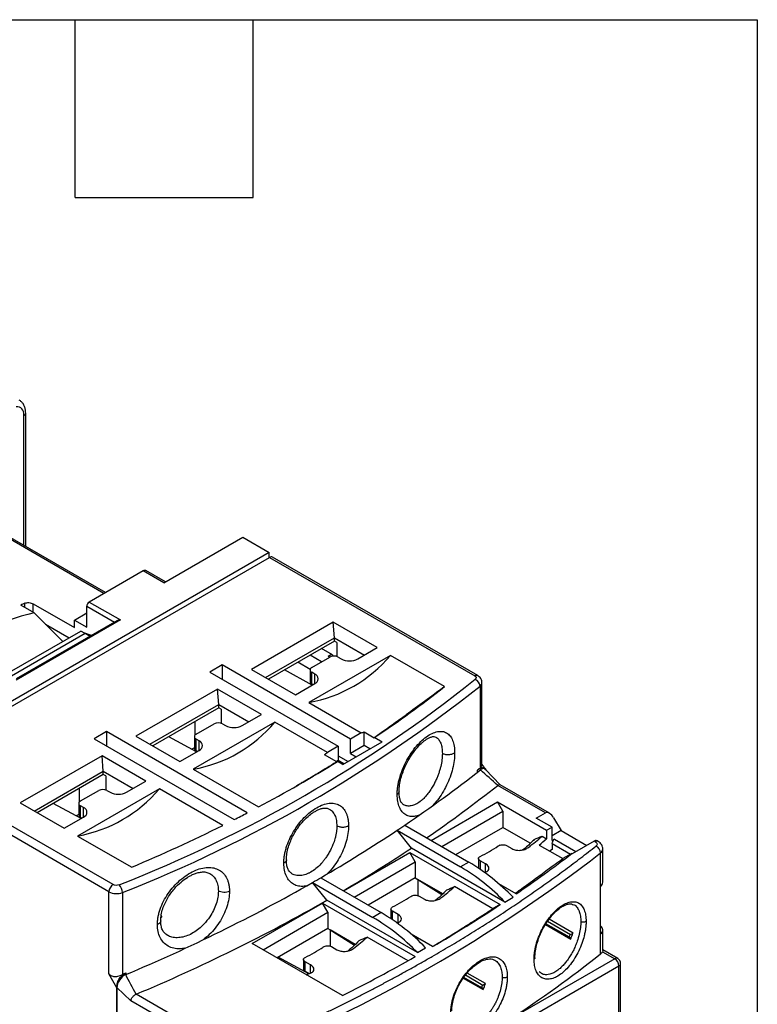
# Model space of a CAD drawing. Header units: inches. Extents: x 0.5 to 21.5, y 0.5 to 16.5.
# Tile 20 of 20: x 19 to 21.5, y 13.2 to 16.5. Entities that reach past the tile are written whole.
import ezdxf

# ---------------------------------------------------------------- set-up
doc = ezdxf.new("R2010")
doc.units = ezdxf.units.IN
doc.header["$LTSCALE"] = 2
doc.header["$MEASUREMENT"] = 0
doc.layers.add('TEXT', color=140, linetype='Continuous', lineweight=25)

msp = doc.modelspace()

# ---------------------------------------------------------------- linework, layer by layer
for p, q in [((19.0333, 14.7233), (19.0333, 15.1735)), ((19.0275, 14.7267), (19.0275, 15.1654)), ((19.2972, 14.5652), (18.7874, 14.8596)), ((19.3021, 14.5681), (18.7994, 14.8583)), ((19.4986, 14.6012), (19.7652, 14.7551)), ((19.7652, 14.7551), (19.8543, 14.7037)), ((19.8543, 14.7037), (18.621, 13.9917)), ((18.6364, 13.9829), (19.8557, 14.6868)), ((19.8543, 14.686), (19.8543, 14.7037)), ((19.8557, 14.6868), (20.5474, 14.2875)), ((20.5572, 14.2885), (19.8655, 14.6878)), ((19.429, 14.6414), (19.2474, 14.5365)), ((19.4986, 14.6012), (19.429, 14.6414)), ((19.5044, 14.6045), (19.4389, 14.6423)), ((19.0621, 14.4998), (19.0164, 14.5263)), ((19.0303, 14.5182), (19.0303, 14.5325)), ((19.0581, 14.5305), (19.1973, 14.4501)), ((19.0581, 14.5021), (19.0581, 14.5305)), ((19.2391, 14.4513), (19.2391, 14.5221)), ((19.2391, 14.5221), (19.3323, 14.4682)), ((19.2474, 14.5365), (19.3525, 14.4759)), ((19.3525, 14.4759), (19.0017, 14.2734)), ((19.0621, 14.4998), (19.1586, 14.4035)), ((19.1973, 14.4754), (19.2391, 14.4996)), ((19.1973, 14.4754), (19.2391, 14.4513)), ((19.1973, 14.4501), (19.1973, 14.4754)), ((19.3406, 14.4731), (19.0017, 14.2774)), ((19.0999, 14.4622), (19.18, 14.4159)), ((20.0701, 14.4682), (19.7944, 14.3091)), ((20.2183, 14.3826), (20.0701, 14.4682)), ((20.0742, 14.416), (20.0701, 14.4682)), ((18.9709, 14.2952), (19.2194, 14.4386)), ((19.2335, 14.4305), (18.985, 14.287)), ((19.2335, 14.4305), (19.2194, 14.4386)), ((19.2549, 14.4235), (19.2298, 14.4326)), ((19.2502, 14.4208), (19.2335, 14.4305)), ((19.2419, 14.4256), (19.2446, 14.4272)), ((19.8418, 14.2818), (20.0742, 14.416)), ((20.0742, 14.4047), (20.0742, 14.416)), ((20.0742, 14.416), (20.1752, 14.3578)), ((20.0742, 14.4047), (19.8515, 14.2762)), ((20.0673, 14.3589), (20.0311, 14.3798)), ((20.0826, 14.3999), (20.0742, 14.4047)), ((20.0826, 14.3999), (20.0826, 14.3527)), ((20.1529, 14.3449), (20.2183, 14.3826)), ((20.2635, 14.3565), (19.9879, 14.1974)), ((20.031, 14.3348), (19.9921, 14.3573)), ((19.9977, 14.3156), (20.0589, 14.3509)), ((20.0533, 14.3541), (20.0645, 14.3605)), ((20.0533, 14.3541), (20.0589, 14.3509)), ((20.0673, 14.3589), (20.0673, 14.3538)), ((20.0868, 14.3509), (20.0972, 14.3449)), ((20.4458, 14.2513), (20.2635, 14.3565)), ((19.6956, 14.3244), (19.6539, 14.3003)), ((20.1285, 14.0745), (19.6956, 14.3244)), ((19.6956, 14.3244), (19.6956, 14.2762)), ((19.7944, 14.3091), (19.9427, 14.2235)), ((19.9921, 14.3091), (19.9503, 14.3332)), ((19.6539, 14.3003), (20.0868, 14.0504)), ((19.9993, 14.2562), (19.9056, 14.3074)), ((19.9919, 14.3075), (19.9919, 14.2689)), ((20.0081, 14.2935), (19.9977, 14.2995)), ((19.9977, 14.2609), (19.9977, 14.2995)), ((20.0081, 14.2613), (20.0081, 14.2935)), ((19.6803, 14.2432), (19.4047, 14.0841)), ((19.8286, 14.1577), (19.6803, 14.2432)), ((19.6845, 14.191), (19.6803, 14.2432)), ((19.9427, 14.2235), (20.0081, 14.2613)), ((19.9838, 14.2654), (19.9832, 14.265)), ((19.9977, 14.2609), (20.0025, 14.2581)), ((20.5652, 14.2532), (20.5652, 13.9765)), ((20.5717, 13.9847), (20.5717, 14.265)), ((19.452, 14.0568), (19.6845, 14.191)), ((19.6845, 14.1797), (19.4618, 14.0512)), ((19.6845, 14.191), (19.7854, 14.1328)), ((19.6845, 14.1797), (19.6845, 14.191)), ((19.6928, 14.1749), (19.6845, 14.1797)), ((19.9879, 14.1974), (20.1647, 14.0954)), ((19.6928, 14.1749), (19.6928, 14.1278)), ((19.7631, 14.1199), (19.8286, 14.1577)), ((19.8738, 14.1315), (19.5982, 13.9724)), ((19.6038, 14.1331), (19.6038, 14.087)), ((19.6079, 14.0906), (19.6692, 14.1259)), ((19.697, 14.1259), (19.7075, 14.1199)), ((20.0506, 14.0295), (19.8738, 14.1315)), ((19.3059, 14.0994), (19.2641, 14.0753)), ((19.7803, 13.8255), (19.3059, 14.0994)), ((19.3059, 14.0994), (19.3059, 14.0512)), ((19.4047, 14.0841), (19.553, 13.9985)), ((19.6096, 14.0312), (19.5159, 14.0824)), ((19.6022, 14.0825), (19.6022, 14.0439)), ((20.1647, 14.0954), (20.1285, 14.0745)), ((20.1744, 14.0988), (20.2086, 14.0791)), ((20.1744, 14.0528), (20.1744, 14.0988)), ((20.2086, 14.0791), (20.2105, 14.0802)), ((20.2105, 14.0802), (20.2357, 14.0656)), ((19.2641, 14.0753), (19.7362, 13.8028)), ((19.6022, 14.0451), (19.5934, 14.04)), ((19.6184, 14.0685), (19.6079, 14.0745)), ((19.6079, 14.0359), (19.6079, 14.0745)), ((19.6184, 14.0363), (19.6184, 14.0685)), ((20.0868, 14.0504), (20.0506, 14.0295)), ((20.0868, 14.0504), (20.0868, 14.0022)), ((20.1021, 13.9885), (20.2357, 14.0656)), ((20.1285, 14.0263), (20.1285, 14.0745)), ((20.1744, 14.0528), (20.1285, 14.0263)), ((20.1939, 14.0415), (20.1744, 14.0528)), ((19.2906, 14.0182), (19.015, 13.8591)), ((19.4388, 13.9327), (19.2906, 14.0182)), ((19.2947, 13.966), (19.2906, 14.0182)), ((19.553, 13.9985), (19.6184, 14.0363)), ((19.6038, 14.0395), (19.6038, 14.0344)), ((19.6079, 14.0359), (19.6128, 14.0331)), ((20.0825, 13.9976), (20.0408, 14.0217)), ((20.0868, 14.0182), (20.1201, 13.9989)), ((20.1285, 14.0263), (20.148, 14.015)), ((19.328, 13.5836), (18.6364, 13.9829)), ((20.0868, 14.0022), (20.0807, 13.9986)), ((20.0844, 13.9987), (20.0825, 13.9976)), ((20.1021, 13.9885), (20.0844, 13.9987)), ((20.1062, 13.9909), (20.0868, 14.0022)), ((19.3141, 13.5595), (18.6224, 13.9588)), ((19.0623, 13.8318), (19.2947, 13.966)), ((19.2947, 13.9548), (19.072, 13.8262)), ((19.2947, 13.966), (19.3957, 13.9078)), ((19.2947, 13.9548), (19.2947, 13.966)), ((19.3031, 13.9499), (19.2947, 13.9548)), ((19.3031, 13.9499), (19.3031, 13.9028)), ((19.5982, 13.9724), (19.8182, 13.8455)), ((20.56, 13.9716), (20.5561, 13.9693)), ((20.5561, 13.9625), (20.5561, 13.9693)), ((20.5601, 13.9726), (20.56, 13.9716)), ((20.6332, 13.9199), (20.5832, 13.9717)), ((19.3734, 13.8949), (19.4388, 13.9327)), ((20.7855, 13.8253), (20.625, 13.918)), ((20.7994, 13.824), (20.6328, 13.9201)), ((19.484, 13.9065), (19.2084, 13.7474)), ((19.214, 13.9081), (19.214, 13.862)), ((19.2182, 13.8656), (19.2794, 13.9009)), ((19.3073, 13.9009), (19.3177, 13.8949)), ((19.6976, 13.7833), (19.484, 13.9065)), ((19.015, 13.8591), (19.1632, 13.7736)), ((19.2198, 13.8062), (19.1261, 13.8574)), ((19.2124, 13.8575), (19.2124, 13.819)), ((19.2286, 13.8435), (19.2182, 13.8495)), ((19.2182, 13.8109), (19.2182, 13.8495)), ((20.3999, 13.7329), (20.624, 13.8623)), ((20.624, 13.8623), (20.7897, 13.7667)), ((20.6421, 13.831), (20.624, 13.8623)), ((19.1632, 13.7736), (19.2286, 13.8113)), ((19.2124, 13.8201), (19.2037, 13.8151)), ((19.214, 13.8145), (19.214, 13.8094)), ((19.2286, 13.8113), (19.2286, 13.8435)), ((20.4361, 13.712), (20.6421, 13.831)), ((20.6421, 13.831), (20.6421, 13.7763)), ((20.7549, 13.8077), (20.7855, 13.8253)), ((19.2182, 13.8109), (19.2231, 13.8081)), ((20.3111, 13.7842), (20.527, 13.6596)), ((20.8078, 13.7771), (20.7549, 13.8077)), ((20.8133, 13.8093), (20.8384, 13.7659)), ((19.2084, 13.7474), (19.3907, 13.6422)), ((20.3338, 13.7069), (20.2854, 13.7669)), ((20.2854, 13.7669), (20.4992, 13.6435)), ((20.4835, 13.6847), (20.6421, 13.7763)), ((20.7345, 13.723), (20.6421, 13.7763)), ((20.7745, 13.7473), (20.7897, 13.7385)), ((20.7897, 13.7667), (20.8078, 13.7771)), ((20.7897, 13.7667), (20.7897, 13.7385)), ((20.8078, 13.7321), (20.8078, 13.7771)), ((20.8384, 13.7659), (20.8078, 13.7482)), ((20.8384, 13.7659), (20.9247, 13.716)), ((20.6324, 13.7176), (20.6296, 13.716)), ((20.6547, 13.7154), (20.6729, 13.7049)), ((20.7646, 13.717), (20.844, 13.6712)), ((20.8078, 13.7321), (20.8161, 13.7369)), ((20.8078, 13.7225), (20.8078, 13.7016)), ((20.8078, 13.7225), (20.8706, 13.6862)), ((20.8161, 13.7369), (20.8885, 13.6952)), ((20.9498, 13.7305), (20.876, 13.6879)), ((20.9538, 13.7282), (20.9498, 13.7305)), ((20.9637, 13.7291), (20.9596, 13.7315)), ((20.1049, 13.5626), (20.329, 13.6919)), ((20.329, 13.6919), (20.633, 13.5164)), ((20.347, 13.6606), (20.329, 13.6919)), ((20.6491, 13.5248), (20.3338, 13.7069)), ((20.8078, 13.7016), (20.7996, 13.6968)), ((20.8748, 13.6886), (20.844, 13.6712)), ((20.876, 13.6879), (20.8748, 13.6886)), ((20.9717, 13.5781), (20.9717, 13.6906)), ((20.9793, 13.5915), (20.9793, 13.7041)), ((20.141, 13.5417), (20.347, 13.6606)), ((20.347, 13.6606), (20.347, 13.606)), ((20.527, 13.6596), (20.4992, 13.6435)), ((20.5598, 13.6716), (20.5598, 13.6405)), ((20.5838, 13.6535), (20.5656, 13.664)), ((20.5656, 13.664), (20.5656, 13.6352)), ((20.5838, 13.626), (20.5838, 13.6535)), ((20.5598, 13.6405), (20.56, 13.639)), ((20.5857, 13.6268), (20.58, 13.6244)), ((20.5838, 13.6256), (20.5808, 13.6245)), ((20.0486, 13.5307), (20.0004, 13.5907)), ((20.0004, 13.5907), (20.2041, 13.4731)), ((20.0283, 13.6068), (20.2319, 13.4892)), ((20.347, 13.606), (20.1884, 13.5144)), ((20.347, 13.606), (20.3554, 13.6011)), ((20.4395, 13.5526), (20.3554, 13.6011)), ((20.3554, 13.6011), (20.4367, 13.55)), ((20.3554, 13.6011), (20.3554, 13.5467)), ((20.687, 13.5528), (20.6285, 13.5865)), ((19.3141, 13.283), (19.3141, 13.5595)), ((19.3595, 13.5572), (19.3595, 13.2804)), ((20.6086, 13.5024), (20.4794, 13.577)), ((20.9717, 13.4174), (20.9717, 13.5781)), ((19.7972, 13.385), (20.0339, 13.5216)), ((20.0339, 13.5216), (20.3469, 13.3409)), ((20.052, 13.4903), (20.0339, 13.5216)), ((20.354, 13.3545), (20.0486, 13.5307)), ((20.3596, 13.5451), (20.3778, 13.5346)), ((20.633, 13.5164), (20.6086, 13.5024)), ((20.6491, 13.5248), (20.6769, 13.5409)), ((20.8814, 13.5156), (20.8824, 13.5153)), ((19.4891, 13.4795), (19.4925, 13.4746)), ((19.8334, 13.3641), (20.052, 13.4903)), ((20.052, 13.4903), (20.052, 13.4356)), ((20.2319, 13.4892), (20.2041, 13.4731)), ((20.2647, 13.5012), (20.2647, 13.4702)), ((20.2887, 13.4831), (20.2705, 13.4936)), ((20.2705, 13.4649), (20.2705, 13.4936)), ((20.2887, 13.4556), (20.2887, 13.4831)), ((20.2647, 13.4702), (20.2649, 13.4687)), ((20.2906, 13.4564), (20.2849, 13.4541)), ((20.2887, 13.4552), (20.2858, 13.4541)), ((20.7857, 13.4491), (20.8708, 13.4)), ((20.8666, 13.406), (20.7874, 13.4517)), ((20.7928, 13.46), (20.8702, 13.4153)), ((20.8786, 13.4202), (20.798, 13.4668)), ((20.052, 13.4356), (19.8808, 13.3368)), ((20.052, 13.4356), (20.0603, 13.4308)), ((20.1445, 13.3822), (20.0603, 13.4308)), ((20.0603, 13.4308), (20.1418, 13.3795)), ((20.0603, 13.4308), (20.0603, 13.3764)), ((20.4054, 13.3746), (20.3335, 13.4161)), ((20.8702, 13.4153), (20.8786, 13.4202)), ((20.9717, 13.3499), (20.9717, 13.4174)), ((20.9793, 13.3618), (20.9793, 13.4308)), ((20.1013, 13.2095), (19.7972, 13.385)), ((20.3223, 13.3269), (20.1843, 13.4066)), ((20.8666, 13.406), (20.8708, 13.4)), ((20.0645, 13.3747), (20.0827, 13.3642)), ((20.354, 13.3545), (20.3818, 13.3705)), ((20.9779, 13.3574), (21.0194, 13.3335)), ((21.0292, 13.3345), (20.9793, 13.3633)), ((19.988, 13.283), (19.8841, 13.3387)), ((19.9696, 13.3309), (19.9696, 13.2998)), ((19.9936, 13.3128), (19.9754, 13.3233)), ((19.9754, 13.2918), (19.9754, 13.3233)), ((21.0194, 13.3335), (20.6649, 13.1289)), ((21.039, 12.4044), (21.039, 13.3174)), ((19.3407, 13.2355), (19.3141, 13.283)), ((19.3668, 13.2837), (19.3685, 13.2837)), ((19.3685, 13.2837), (19.3724, 13.286)), ((19.3724, 13.281), (19.3724, 13.286)), ((19.9754, 13.2918), (19.9895, 13.2836)), ((19.9793, 13.2799), (19.9807, 13.2801)), ((19.9954, 13.286), (19.983, 13.281)), ((19.9936, 13.2852), (19.9936, 13.3128)), ((20.5835, 13.2499), (20.522, 13.2854)), ((20.7382, 13.139), (21.0333, 13.3094)), ((20.7708, 13.285), (20.7646, 13.2893)), ((21.0333, 12.3964), (21.0333, 13.3094)), ((20.5087, 13.2684), (20.5757, 13.2297)), ((20.5715, 13.2357), (20.5105, 13.2709)), ((20.5164, 13.2789), (20.5751, 13.245)), ((20.5751, 13.245), (20.5835, 13.2499)), ((19.3407, 13.2364), (19.3407, 13.2355)), ((19.3879, 13.1922), (19.3407, 13.2364)), ((19.3407, 13.2355), (19.3407, 12.8401)), ((19.3407, 11.5767), (19.3407, 13.2355)), ((19.5662, 13.1214), (19.4056, 13.2141)), ((20.5715, 13.2357), (20.5757, 13.2297)), ((19.5662, 13.0893), (19.3879, 13.1922))]:
    msp.add_line(p, q)
at = {"flags": 128}
for points in [[(19.0275, 15.1654), (19.027, 15.1723), (19.0257, 15.1785), (19.0234, 15.1838), (19.0204, 15.1883), (19.0165, 15.1917), (19.012, 15.194), (19.0069, 15.1951), (19.0014, 15.1951)], [(19.4895, 13.4726), (19.4907, 13.4734), (19.4925, 13.4746)]]:
    msp.add_lwpolyline(points, dxfattribs=at)
for centre, radius, start, end in [((19.0238, 15.1741), 0.00944, 292.7376, 355.9583), ((19.8615, 14.6787), 0.0099, 65.6929, 125.6176), ((19.4347, 14.6337), 0.00953, 64.4132, 126.8973), ((19.6126, 13.2089), 1.446, 113.7468, 114.3507), ((19.2572, 14.5212), 0.0182, 122.6055, 177.3945), ((20.0728, 14.324), 0.0303, 62.6097, 117.3903), ((20.125, 14.3986), 0.0605, 242.6097, 297.3903), ((20.0007, 14.3075), 0.00859, 110.7834, 249.2166), ((17.6408, 17.927), 4.6679, 291.4556, 308.539), ((20.002, 14.2774), 0.0172, 290.7834, 69.2166), ((20.5531, 14.2794), 0.00992, 65.956, 125.5946), ((20.5387, 14.2514), 0.0265, 3.8861, 67.0031), ((17.6454, 17.9188), 4.6864, 291.4556, 308.539), ((20.0018, 14.2699), 0.0099, 185.6948, 245.6253), ((18.0621, 17.283), 3.8565, 303.8529, 308.1768), ((20.5563, 14.2657), 0.0153, 305.282, 357.2946), ((19.6831, 14.0991), 0.0303, 62.6097, 117.3903), ((19.7353, 14.1736), 0.0605, 242.6097, 297.3903), ((19.611, 14.0825), 0.00859, 110.7834, 249.2166), ((19.9479, 14.73), 0.6706, 288.8619, 289.744), ((19.612, 14.0449), 0.0099, 185.6948, 245.6253), ((19.6123, 14.0524), 0.0172, 290.7834, 69.2166), ((19.299, 14.954), 1.1915, 308.5099, 309.1112), ((17.6436, 17.9308), 4.628, 298.0256, 301.8295), ((17.8858, 17.3731), 4.3316, 304.0495, 308.2283), ((18.2999, 16.7386), 3.572, 309.1701, 309.2522), ((17.9183, 17.3457), 4.3675, 304.3881, 308.2959), ((19.2933, 13.8741), 0.0303, 62.6097, 117.3903), ((19.3456, 13.9486), 0.0605, 242.6097, 297.3903), ((19.2212, 13.8575), 0.00859, 110.7834, 249.2166), ((19.2223, 13.8199), 0.0099, 185.6948, 245.6253), ((19.2225, 13.8274), 0.0172, 290.7834, 69.2166), ((17.4603, 18.2702), 5.0137, 296.9968, 297.564), ((17.2835, 18.6297), 5.4144, 292.9046, 296.4789), ((17.7162, 17.6182), 4.6297, 303.7076, 304.0912), ((17.5606, 17.8563), 4.9141, 300.1437, 303.6761), ((20.2474, 14.335), 0.7894, 307.5493, 311.8846), ((20.3, 14.2094), 0.5935, 296.5816, 303.4131), ((20.2487, 14.3424), 0.8107, 309.5196, 311.8549), ((20.8259, 13.7216), 0.0182, 122.6055, 177.3945), ((20.9555, 13.7225), 0.0099, 65.6929, 125.6176), ((20.9596, 13.7201), 0.00991, 65.8537, 125.6036), ((20.9449, 13.6889), 0.0268, 3.7535, 66.0531), ((17.7993, 17.8003), 5.1916, 292.3282, 307.6664), ((17.5864, 17.8368), 4.9603, 300.5028, 303.633), ((18.2507, 17.1201), 4.3199, 304.3298, 307.4049), ((20.962, 13.705), 0.0173, 304.0425, 357.1642), ((20.1658, 13.0493), 0.7091, 43.8824, 59.3788), ((20.138, 13.0332), 0.7091, 43.8824, 59.3788), ((19.3443, 13.5581), 0.0303, 122.6055, 177.3945), ((19.3234, 13.5563), 0.0361, 1.4478, 46.6879), ((17.1142, 18.6513), 5.8258, 292.78534, 299.69718), ((17.4111, 18.1083), 5.207, 299.8205, 300.1742), ((20.962, 13.5925), 0.0173, 304.0554, 356.9649), ((19.3393, 13.6088), 0.0554, 242.9094, 291.3885), ((19.9524, 14.1647), 0.7894, 307.5493, 311.8846), ((17.1247, 18.6576), 5.902, 292.73514, 299.69749), ((20.0049, 14.0391), 0.5935, 296.5816, 303.4131), ((17.9505, 17.5674), 4.8586, 300.3494, 303.5121), ((19.8707, 12.879), 0.7091, 43.8824, 59.3788), ((19.8429, 12.8629), 0.7091, 43.8824, 59.3788), ((20.8739, 13.4085), 0.00778, 118.8102, 198.7784), ((20.6823, 13.4848), 0.2066, 335.7881, 341.8005), ((20.963, 13.4308), 0.016, 302.8066, 57.1934), ((19.6573, 13.9943), 0.7894, 307.5493, 311.8846), ((19.7098, 13.8687), 0.5935, 296.5816, 303.4131), ((18.2612, 16.789), 4.3788, 303.2947, 308.243), ((20.9589, 13.3668), 0.0212, 306.9876, 333.6785), ((17.6556, 18.0783), 5.4485, 296.6714, 299.6014), ((21.0251, 13.3255), 0.0099, 65.693, 125.618), ((21.0031, 13.308), 0.0303, 2.6052, 57.3953), ((21.0194, 13.3174), 0.0197, 0, 60.0027), ((21.0292, 13.3184), 0.0099, 294.3747, 354.3052), ((17.134, 18.7583), 5.9125, 292.18856, 292.24722), ((19.9795, 13.3008), 0.0099, 185.6948, 245.6253), ((19.8331, 13.6992), 0.4443, 289.3996, 291.1719), ((20.3872, 13.3144), 0.2066, 335.7881, 341.8005), ((20.5788, 13.2382), 0.00778, 118.8102, 198.7784)]:
    msp.add_arc(centre, radius, start, end)
for centre, major_axis, ratio, start_param, end_param in [((22.4638, 10.8872), (3.6577, -3.4774), 0.285435, 2.949923, 3.165103), ((19.3525, 14.4662), (0.0167, 0), 0.577382, 1.570796, 2.356113), ((19.4506, 15.4464), (-0.6891, 1.1935), 0.577335, 2.940215, 3.342889), ((19.0608, 15.2214), (-0.6891, 1.1935), 0.577335, 2.940215, 3.342889), ((18.6711, 14.9964), (-0.6891, 1.1935), 0.577335, 2.940215, 3.342889), ((20.7994, 13.8012), (-0.0139, 0.0241), 0.577335, 4.712348, 6.283145)]:
    msp.add_ellipse(centre, major_axis=major_axis, ratio=ratio, start_param=start_param, end_param=end_param)
for points, knots in [([(19.0333, 15.1735), (19.0332, 15.176), (19.033, 15.1828), (19.0308, 15.1929), (19.0262, 15.2031), (19.0197, 15.2118), (19.0139, 15.2156), (19.0111, 15.2174)], [0, 0, 0, 0, 0.140678, 0.371649, 0.589776, 0.797742, 1, 1, 1, 1]), ([(19.0303, 14.5325), (19.0339, 14.5341), (19.039, 14.5348), (19.0493, 14.534), (19.0544, 14.5326), (19.0581, 14.5305)], [0, 0, 0, 0, 0.5, 0.5, 1, 1, 1, 1]), ([(20.5474, 14.2875), (20.55, 14.286), (20.5516, 14.284), (20.5522, 14.2797), (20.5512, 14.2776), (20.5491, 14.2758)], [0, 0, 0, 0, 0.5, 0.5, 1, 1, 1, 1]), ([(20.5715, 14.265), (20.5716, 14.2653), (20.572, 14.2686), (20.5701, 14.2746), (20.5658, 14.2818), (20.5611, 14.2863), (20.5578, 14.288), (20.5571, 14.2884)], [0, 0, 0, 0, 0.034223, 0.336242, 0.62391, 0.914297, 1, 1, 1, 1]), ([(20.4458, 14.2513), (20.3991, 14.2165), (20.356, 14.1848), (20.3064, 14.1487), (20.2967, 14.1417), (20.2776, 14.128), (20.2683, 14.1213), (20.2413, 14.1021), (20.2244, 14.0901), (20.2086, 14.0791)], [0, 0, 0, 0, 0.5, 0.5, 0.625, 0.625, 0.75, 0.75, 1, 1, 1, 1]), ([(20.2857, 13.8875), (20.2858, 13.8896), (20.2858, 13.8937), (20.2862, 13.9001), (20.2868, 13.9066), (20.2876, 13.9132), (20.2887, 13.9199), (20.29, 13.9267), (20.2916, 13.9337), (20.2951, 13.9475), (20.302, 13.9687), (20.3145, 13.9963), (20.3296, 14.0225), (20.3467, 14.0461), (20.3652, 14.0666), (20.3844, 14.0827), (20.4035, 14.0942), (20.4217, 14.1003), (20.4383, 14.101), (20.4527, 14.0961), (20.4644, 14.0859), (20.4716, 14.0732), (20.4758, 14.061), (20.478, 14.0508), (20.4794, 14.0397), (20.4795, 14.0317), (20.4796, 14.0277)], [0, 0, 0, 0, 0.015667, 0.031228, 0.046721, 0.062185, 0.077657, 0.093177, 0.108783, 0.124513, 0.186485, 0.248696, 0.311028, 0.373534, 0.436537, 0.49966, 0.562904, 0.626132, 0.688942, 0.751591, 0.813915, 0.875965, 0.907185, 0.938059, 0.968894, 1, 1, 1, 1]), ([(20.2923, 13.8978), (20.2926, 13.9051), (20.2933, 13.9193), (20.2981, 13.9421), (20.3049, 13.9637), (20.3131, 13.9836), (20.322, 14.0012), (20.3339, 14.0211), (20.3489, 14.0416), (20.3639, 14.0572), (20.3751, 14.0668), (20.3837, 14.073), (20.3925, 14.0782), (20.4013, 14.0819), (20.4096, 14.0837), (20.4141, 14.0819), (20.4165, 14.081)], [0, 0, 0, 0, 0.083484, 0.161584, 0.234157, 0.301037, 0.362084, 0.41728, 0.518244, 0.609668, 0.651812, 0.697692, 0.755938, 0.825996, 0.90735, 1, 1, 1, 1]), ([(20.4163, 14.0811), (20.4197, 14.0786), (20.4262, 14.0738), (20.4329, 14.0611), (20.4373, 14.0455), (20.4378, 14.0324), (20.4381, 14.0259)], [0, 0, 0, 0, 0.259145, 0.499664, 0.752562, 1, 1, 1, 1]), ([(20.4381, 14.0259), (20.4378, 14.019), (20.4373, 14.005), (20.4336, 13.986), (20.4296, 13.9706), (20.4259, 13.9591), (20.4215, 13.9473), (20.4162, 13.9349), (20.4098, 13.9218), (20.4017, 13.9078), (20.3925, 13.8942), (20.3827, 13.8821), (20.3729, 13.8719), (20.3615, 13.8621), (20.3481, 13.8537), (20.3332, 13.8484), (20.3196, 13.8483), (20.311, 13.8501), (20.3077, 13.8529), (20.3076, 13.8529)], [0, 0, 0, 0, 0.082278, 0.166392, 0.205627, 0.246473, 0.288936, 0.333022, 0.381215, 0.43675, 0.499629, 0.555152, 0.610678, 0.666205, 0.746172, 0.833195, 0.916703, 0.998867, 1, 1, 1, 1]), ([(20.4796, 14.0277), (20.4793, 14.0192), (20.4786, 14.0023), (20.473, 13.9745), (20.4645, 13.9461), (20.4527, 13.9181), (20.4383, 13.8916), (20.4225, 13.8683), (20.4112, 13.856), (20.4059, 13.8502)], [0, 0, 0, 0, 0.144319, 0.2890841, 0.4338644, 0.5793949, 0.7256334, 0.8723231, 1, 1, 1, 1]), ([(20.4796, 14.0277), (20.4775, 14.026), (20.4747, 14.0245), (20.4678, 14.0222), (20.4637, 14.0215), (20.4553, 14.0211), (20.4511, 14.0215), (20.4437, 14.0232), (20.4405, 14.0245), (20.4381, 14.0259)], [0, 0, 0, 0, 0.25, 0.25, 0.5, 0.5, 0.75, 0.75, 1, 1, 1, 1]), ([(20.0825, 13.9976), (20.0781, 13.9949), (20.0693, 13.9895), (20.0562, 13.9815), (20.0432, 13.9737), (20.0304, 13.9659), (20.0178, 13.9583), (20.0052, 13.9508), (19.9928, 13.9435), (19.9806, 13.9363), (19.9685, 13.9292), (19.9565, 13.9222), (19.9487, 13.9176), (19.9448, 13.9154)], [0, 0, 0, 0, 0.091491, 0.182817, 0.273992, 0.365035, 0.455961, 0.546787, 0.63753, 0.728206, 0.818832, 0.909424, 1, 1, 1, 1]), ([(20.586, 13.9689), (20.586, 13.969), (20.5856, 13.9717), (20.5828, 13.9749), (20.5773, 13.9776), (20.5693, 13.9764), (20.5633, 13.9733), (20.56, 13.9716)], [0, 0, 0, 0, 0.0131, 0.229329, 0.446724, 0.698533, 1, 1, 1, 1]), ([(20.5712, 13.9857), (20.5712, 13.9843), (20.5711, 13.981), (20.5674, 13.9781), (20.5652, 13.9765)], [0, 0, 0, 0, 0.422848, 1, 1, 1, 1]), ([(20.5837, 13.9734), (20.5817, 13.976), (20.5776, 13.9814), (20.5737, 13.9865), (20.5717, 13.9893)], [0, 0, 0, 0, 0.471618, 1, 1, 1, 1]), ([(20.5832, 13.9717), (20.5831, 13.9718), (20.5818, 13.9741), (20.5774, 13.9751), (20.5714, 13.9742), (20.5675, 13.9714), (20.5662, 13.9705)], [0, 0, 0, 0, 0.016626, 0.412596, 0.7998, 1, 1, 1, 1]), ([(20.6328, 13.9201), (20.6322, 13.9203), (20.6313, 13.9207), (20.6288, 13.9204), (20.6267, 13.9191), (20.6252, 13.9182)], [0, 0, 0, 0, 0.3055279, 0.4968759, 1, 1, 1, 1]), ([(20.2921, 13.8979), (20.2919, 13.896), (20.2916, 13.8922), (20.2877, 13.8891), (20.2857, 13.8875)], [0, 0, 0, 0, 0.47588, 1, 1, 1, 1]), ([(20.3602, 13.8183), (20.3557, 13.8166), (20.3451, 13.8127), (20.3296, 13.8128), (20.3145, 13.818), (20.302, 13.8285), (20.2928, 13.844), (20.2868, 13.8636), (20.2861, 13.8795), (20.2857, 13.8875)], [0, 0, 0, 0, 0.1081095, 0.2573477, 0.4062466, 0.5548021, 0.7029008, 0.851578, 1, 1, 1, 1]), ([(20.3076, 13.8529), (20.3053, 13.8547), (20.3006, 13.8582), (20.296, 13.8679), (20.2929, 13.8807), (20.2925, 13.8921), (20.2923, 13.8978)], [0, 0, 0, 0, 0.243688, 0.490401, 0.741911, 1, 1, 1, 1]), ([(19.9035, 13.6556), (19.9035, 13.6577), (19.9036, 13.6619), (19.904, 13.6683), (19.9047, 13.6747), (19.9056, 13.6813), (19.9068, 13.6879), (19.9083, 13.6947), (19.91, 13.7015), (19.914, 13.7151), (19.9218, 13.7358), (19.9358, 13.7625), (19.9528, 13.7876), (19.972, 13.81), (19.9928, 13.8291), (20.0144, 13.8438), (20.0358, 13.8539), (20.0562, 13.8586), (20.0749, 13.8582), (20.0912, 13.8522), (20.1045, 13.8413), (20.1127, 13.8281), (20.1175, 13.8155), (20.12, 13.8051), (20.1216, 13.7939), (20.1218, 13.7858), (20.1219, 13.7817)], [0, 0, 0, 0, 0.015737, 0.031368, 0.04693, 0.062462, 0.078003, 0.093591, 0.109265, 0.125063, 0.187249, 0.249646, 0.311999, 0.374463, 0.437178, 0.499947, 0.562698, 0.625429, 0.687882, 0.750256, 0.81265, 0.874883, 0.906355, 0.937492, 0.968604, 1, 1, 1, 1]), ([(19.9122, 13.6672), (19.9126, 13.6744), (19.9133, 13.6883), (19.9186, 13.7103), (19.9261, 13.731), (19.9351, 13.75), (19.945, 13.7667), (19.9581, 13.7855), (19.9749, 13.8047), (19.9917, 13.8193), (20.0044, 13.828), (20.0142, 13.8337), (20.0249, 13.8385), (20.0362, 13.8417), (20.0475, 13.8425), (20.0537, 13.8399), (20.057, 13.8385)], [0, 0, 0, 0, 0.083768, 0.16209, 0.234848, 0.30188, 0.363036, 0.41831, 0.519509, 0.611135, 0.653366, 0.699395, 0.757493, 0.827187, 0.908037, 1, 1, 1, 1]), ([(20.057, 13.8385), (20.0594, 13.8369), (20.0639, 13.834), (20.0691, 13.8282), (20.073, 13.8225), (20.0773, 13.8137), (20.0814, 13.8008), (20.082, 13.7877), (20.0823, 13.7813)], [0, 0, 0, 0, 0.154735, 0.28986, 0.404919, 0.499904, 0.756664, 1, 1, 1, 1]), ([(20.0823, 13.7813), (20.0822, 13.7781), (20.0821, 13.7714), (20.0808, 13.7607), (20.0788, 13.7495), (20.0753, 13.7355), (20.0688, 13.7163), (20.0595, 13.6967), (20.0496, 13.6804), (20.042, 13.6695), (20.0351, 13.6608), (20.0254, 13.6498), (20.0122, 13.6374), (19.9978, 13.6274), (19.9864, 13.6215), (19.9778, 13.618), (19.9691, 13.6155), (19.9587, 13.6139), (19.9455, 13.6144), (19.9357, 13.617), (19.9311, 13.6203), (19.9311, 13.6203)], [0, 0, 0, 0, 0.040073, 0.081257, 0.12355, 0.166954, 0.236948, 0.333575, 0.385163, 0.430145, 0.468518, 0.50028, 0.585709, 0.666695, 0.706656, 0.747745, 0.789963, 0.833312, 0.903393, 0.999802, 1, 1, 1, 1]), ([(20.1219, 13.7817), (20.1215, 13.7732), (20.1207, 13.7563), (20.1143, 13.7287), (20.1046, 13.701), (20.0912, 13.6738), (20.0749, 13.6485), (20.06, 13.6296), (20.0503, 13.6208), (20.0474, 13.6182)], [0, 0, 0, 0, 0.155643, 0.311637, 0.466832, 0.622553, 0.778162, 0.934052, 1, 1, 1, 1]), ([(20.1219, 13.7817), (20.1196, 13.7803), (20.1167, 13.779), (20.1099, 13.7772), (20.1061, 13.7767), (20.0983, 13.7766), (20.0944, 13.7771), (20.0876, 13.7788), (20.0846, 13.78), (20.0823, 13.7813)], [0, 0, 0, 0, 0.25, 0.25, 0.5, 0.5, 0.75, 0.75, 1, 1, 1, 1]), ([(19.76, 13.0231), (19.7727, 13.0285), (19.7981, 13.0393), (19.8358, 13.0556), (19.8733, 13.0722), (19.9106, 13.0889), (19.9475, 13.1058), (19.9842, 13.1229), (20.0207, 13.1401), (20.0568, 13.1575), (20.0928, 13.1751), (20.1284, 13.1929), (20.1638, 13.2109), (20.1989, 13.229), (20.2338, 13.2473), (20.2684, 13.2658), (20.3027, 13.2845), (20.3368, 13.3033), (20.3706, 13.3224), (20.4131, 13.3467), (20.4639, 13.3765), (20.5226, 13.4119), (20.5802, 13.4479), (20.6369, 13.4843), (20.6926, 13.5213), (20.7472, 13.5587), (20.8009, 13.5966), (20.8536, 13.6351), (20.9053, 13.6739), (20.939, 13.7003), (20.9558, 13.7134)], [0, 0, 0, 0, 0.027823, 0.05563, 0.083422, 0.111202, 0.138973, 0.166735, 0.194492, 0.222244, 0.249994, 0.277745, 0.305498, 0.333255, 0.361019, 0.38879, 0.416573, 0.444367, 0.472176, 0.500002, 0.550071, 0.600093, 0.650079, 0.700043, 0.749994, 0.799947, 0.849912, 0.899901, 0.949926, 1, 1, 1, 1]), ([(20.6268, 13.714), (20.6305, 13.7165), (20.6356, 13.718), (20.6459, 13.7186), (20.651, 13.7175), (20.6547, 13.7154)], [0, 0, 0, 0, 0.5, 0.5, 1, 1, 1, 1]), ([(20.7479, 13.736), (20.7398, 13.7276), (20.7281, 13.7153), (20.7138, 13.704), (20.7095, 13.7006)], [0, 0, 0, 0, 0.6929309, 1, 1, 1, 1]), ([(20.9538, 13.7282), (20.9571, 13.7263), (20.9592, 13.7237), (20.9599, 13.7183), (20.9586, 13.7156), (20.9558, 13.7134)], [0, 0, 0, 0, 0.5, 0.5, 1, 1, 1, 1]), ([(20.979, 13.7041), (20.979, 13.7062), (20.9789, 13.7112), (20.9755, 13.7184), (20.9703, 13.7248), (20.9657, 13.7277), (20.9636, 13.7291)], [0, 0, 0, 0, 0.2031213, 0.4771653, 0.7585708, 1, 1, 1, 1]), ([(20.5656, 13.664), (20.5619, 13.6661), (20.5598, 13.6689), (20.5598, 13.6743), (20.5619, 13.6769), (20.5656, 13.6787)], [0, 0, 0, 0, 0.5, 0.5, 1, 1, 1, 1]), ([(20.6729, 13.7049), (20.6766, 13.7028), (20.6809, 13.7012), (20.6905, 13.6993), (20.6957, 13.6989), (20.7059, 13.6997), (20.7111, 13.7007), (20.7205, 13.7041), (20.7249, 13.7064), (20.7285, 13.7092)], [0, 0, 0, 0, 0.25, 0.25, 0.5, 0.5, 0.75, 0.75, 1, 1, 1, 1]), ([(19.9121, 13.6672), (19.9122, 13.6672), (19.9124, 13.666), (19.9116, 13.6637), (19.9094, 13.6596), (19.9058, 13.6572), (19.9035, 13.6556)], [0, 0, 0, 0, 0.020204, 0.27871, 0.531612, 1, 1, 1, 1]), ([(19.98, 13.5796), (19.9774, 13.5789), (19.9679, 13.5766), (19.9528, 13.578), (19.9359, 13.584), (19.9218, 13.5954), (19.9115, 13.6116), (19.9047, 13.6316), (19.9039, 13.6476), (19.9035, 13.6556)], [0, 0, 0, 0, 0.058737, 0.215741, 0.372544, 0.529401, 0.685849, 0.843053, 1, 1, 1, 1]), ([(19.9311, 13.6203), (19.9282, 13.6224), (19.9224, 13.6267), (19.9167, 13.6371), (19.9129, 13.6503), (19.9124, 13.6615), (19.9122, 13.6672)], [0, 0, 0, 0, 0.2448576, 0.4920107, 0.7431226, 1, 1, 1, 1]), ([(20.5838, 13.6256), (20.5874, 13.627), (20.5903, 13.6289), (20.5942, 13.6333), (20.5953, 13.6358), (20.5953, 13.6436), (20.5912, 13.6492), (20.5838, 13.6535)], [0, 0, 0, 0, 0.25, 0.25, 0.5, 0.5, 1, 1, 1, 1]), ([(20.684, 13.5545), (20.6894, 13.5584), (20.7015, 13.5672), (20.7228, 13.5828), (20.753, 13.6048), (20.7925, 13.6337), (20.8267, 13.6586), (20.844, 13.6712)], [0, 0, 0, 0, 0.130094, 0.292665, 0.455225, 0.724545, 1, 1, 1, 1]), ([(19.4774, 13.4491), (19.4775, 13.4512), (19.4775, 13.4553), (19.478, 13.4616), (19.4787, 13.468), (19.4797, 13.4745), (19.4811, 13.481), (19.4827, 13.4876), (19.4846, 13.4943), (19.489, 13.5076), (19.4976, 13.5278), (19.5131, 13.5536), (19.5318, 13.5777), (19.5533, 13.599), (19.5765, 13.6168), (19.6005, 13.6302), (19.6244, 13.6389), (19.6472, 13.6423), (19.668, 13.6406), (19.6861, 13.6336), (19.701, 13.6217), (19.7101, 13.608), (19.7154, 13.5951), (19.7182, 13.5845), (19.7199, 13.5732), (19.7202, 13.5651), (19.7203, 13.561)], [0, 0, 0, 0, 0.015592, 0.03108, 0.046503, 0.0619, 0.077309, 0.092768, 0.108316, 0.12399, 0.185992, 0.248315, 0.310941, 0.373761, 0.436973, 0.500234, 0.56334, 0.62636, 0.688855, 0.751207, 0.813416, 0.875434, 0.90677, 0.93777, 0.968744, 1, 1, 1, 1]), ([(19.4885, 13.4619), (19.4888, 13.4685), (19.4895, 13.4815), (19.4949, 13.5018), (19.5025, 13.5212), (19.5121, 13.5393), (19.5229, 13.5555), (19.5374, 13.5738), (19.556, 13.5923), (19.5746, 13.6058), (19.5887, 13.614), (19.5999, 13.6193), (19.6127, 13.6238), (19.6268, 13.6266), (19.6415, 13.6266), (19.6497, 13.623), (19.6541, 13.6211)], [0, 0, 0, 0, 0.078772, 0.153467, 0.224025, 0.290328, 0.352243, 0.409645, 0.513009, 0.603577, 0.644204, 0.691514, 0.751188, 0.822734, 0.905718, 1, 1, 1, 1]), ([(19.654, 13.6211), (19.6583, 13.6182), (19.667, 13.6121), (19.6759, 13.5983), (19.6818, 13.5817), (19.6826, 13.5685), (19.6829, 13.5619)], [0, 0, 0, 0, 0.24857, 0.499306, 0.749751, 1, 1, 1, 1]), ([(19.3482, 13.5826), (19.3452, 13.5814), (19.3415, 13.5808), (19.3341, 13.5812), (19.3306, 13.5821), (19.328, 13.5836)], [0, 0, 0, 0, 0.5, 0.5, 1, 1, 1, 1]), ([(19.6829, 13.5619), (19.6825, 13.555), (19.6818, 13.5411), (19.676, 13.5189), (19.6668, 13.4966), (19.6558, 13.4776), (19.6445, 13.462), (19.6336, 13.4496), (19.6202, 13.4367), (19.6034, 13.4238), (19.5836, 13.413), (19.5635, 13.4063), (19.5441, 13.4038), (19.5265, 13.4062), (19.5153, 13.4094), (19.511, 13.4128), (19.5109, 13.4129)], [0, 0, 0, 0, 0.083117, 0.166298, 0.249576, 0.332982, 0.387257, 0.442788, 0.49958, 0.578091, 0.666076, 0.749342, 0.832651, 0.916859, 0.99926, 1, 1, 1, 1]), ([(19.7203, 13.561), (19.7198, 13.5526), (19.719, 13.5358), (19.7119, 13.5087), (19.701, 13.4815), (19.6862, 13.4553), (19.668, 13.431), (19.65, 13.4117), (19.6376, 13.4024), (19.6329, 13.3989)], [0, 0, 0, 0, 0.150487, 0.301324, 0.451528, 0.602311, 0.753386, 0.904882, 1, 1, 1, 1]), ([(19.7203, 13.561), (19.7178, 13.5598), (19.7148, 13.5588), (19.7081, 13.5574), (19.7044, 13.5571), (19.6972, 13.5574), (19.6938, 13.5579), (19.6876, 13.5596), (19.685, 13.5607), (19.6829, 13.5619)], [0, 0, 0, 0, 0.25, 0.25, 0.5, 0.5, 0.75, 0.75, 1, 1, 1, 1]), ([(20.3317, 13.5437), (20.3354, 13.5461), (20.3405, 13.5477), (20.3508, 13.5482), (20.3559, 13.5472), (20.3596, 13.5451)], [0, 0, 0, 0, 0.5, 0.5, 1, 1, 1, 1]), ([(20.4528, 13.5657), (20.4447, 13.5572), (20.433, 13.545), (20.4187, 13.5337), (20.4144, 13.5302)], [0, 0, 0, 0, 0.6929309, 1, 1, 1, 1]), ([(20.3778, 13.5346), (20.3815, 13.5324), (20.3858, 13.5308), (20.3954, 13.5289), (20.4006, 13.5286), (20.4108, 13.5293), (20.416, 13.5304), (20.4254, 13.5337), (20.4298, 13.536), (20.4334, 13.5388)], [0, 0, 0, 0, 0.25, 0.25, 0.5, 0.5, 0.75, 0.75, 1, 1, 1, 1]), ([(20.7474, 13.3323), (20.7474, 13.3342), (20.7474, 13.338), (20.7478, 13.3438), (20.7483, 13.3498), (20.749, 13.3558), (20.75, 13.3619), (20.7512, 13.3681), (20.7526, 13.3745), (20.7558, 13.3871), (20.7621, 13.4064), (20.7733, 13.4315), (20.7869, 13.4554), (20.8024, 13.4769), (20.8191, 13.4955), (20.8364, 13.5101), (20.8536, 13.5206), (20.8701, 13.526), (20.8851, 13.5267), (20.8982, 13.5221), (20.9089, 13.5129), (20.9155, 13.5013), (20.9193, 13.4902), (20.9213, 13.4808), (20.9225, 13.4708), (20.9227, 13.4634), (20.9228, 13.4597)], [0, 0, 0, 0, 0.015729, 0.03135, 0.046902, 0.062424, 0.077953, 0.093529, 0.10919, 0.124974, 0.187056, 0.249348, 0.311634, 0.374061, 0.43688, 0.499799, 0.562815, 0.625824, 0.688493, 0.75104, 0.813397, 0.875527, 0.906848, 0.937828, 0.968776, 1, 1, 1, 1]), ([(20.7501, 13.3367), (20.7505, 13.3445), (20.7512, 13.3596), (20.7566, 13.3838), (20.7642, 13.4065), (20.7732, 13.4272), (20.783, 13.4453), (20.7957, 13.465), (20.8108, 13.4838), (20.825, 13.4973), (20.8353, 13.5051), (20.8433, 13.5103), (20.8526, 13.5151), (20.863, 13.5184), (20.8731, 13.5193), (20.8787, 13.5166), (20.8814, 13.5154)], [0, 0, 0, 0, 0.090938, 0.175865, 0.2547, 0.327338, 0.393695, 0.453982, 0.559088, 0.64417, 0.679946, 0.72374, 0.779882, 0.84809, 0.928195, 1, 1, 1, 1]), ([(20.8824, 13.5153), (20.8825, 13.5153), (20.8866, 13.5139), (20.8927, 13.5069), (20.9, 13.4942), (20.9042, 13.478), (20.9047, 13.4653), (20.905, 13.459)], [0, 0, 0, 0, 0.001794, 0.264662, 0.518546, 0.763601, 1, 1, 1, 1]), ([(20.2705, 13.4936), (20.2668, 13.4958), (20.2647, 13.4985), (20.2647, 13.5039), (20.2668, 13.5065), (20.2705, 13.5083)], [0, 0, 0, 0, 0.5, 0.5, 1, 1, 1, 1]), ([(20.2887, 13.4552), (20.2923, 13.4567), (20.2952, 13.4585), (20.2992, 13.4629), (20.3002, 13.4654), (20.3002, 13.4733), (20.2961, 13.4789), (20.2887, 13.4831)], [0, 0, 0, 0, 0.25, 0.25, 0.5, 0.5, 1, 1, 1, 1]), ([(20.405, 13.3748), (20.411, 13.3784), (20.4244, 13.3865), (20.4479, 13.4009), (20.4752, 13.4178), (20.5051, 13.4365), (20.5377, 13.4571), (20.5722, 13.479), (20.5964, 13.4946), (20.6086, 13.5024)], [0, 0, 0, 0, 0.1126811, 0.2532832, 0.3938792, 0.5427155, 0.6915523, 0.8457711, 1, 1, 1, 1]), ([(19.4883, 13.4619), (19.4884, 13.4615), (19.4886, 13.4599), (19.4874, 13.4571), (19.4851, 13.4539), (19.4817, 13.4512), (19.4788, 13.4498), (19.4774, 13.4491)], [0, 0, 0, 0, 0.0785189, 0.3229874, 0.5613207, 0.7882584, 1, 1, 1, 1]), ([(19.5703, 13.3693), (19.5647, 13.3683), (19.5513, 13.3659), (19.5319, 13.3683), (19.5131, 13.3756), (19.4976, 13.3879), (19.4862, 13.4048), (19.4788, 13.4251), (19.4779, 13.4411), (19.4774, 13.4491)], [0, 0, 0, 0, 0.109422, 0.259102, 0.408396, 0.556916, 0.704783, 0.852575, 1, 1, 1, 1]), ([(19.5113, 13.4126), (19.5078, 13.4151), (19.5007, 13.42), (19.4937, 13.4313), (19.4893, 13.4449), (19.4887, 13.4562), (19.4885, 13.4619)], [0, 0, 0, 0, 0.246231, 0.493803, 0.744378, 1, 1, 1, 1]), ([(20.9228, 13.4597), (20.9228, 13.4578), (20.9227, 13.4541), (20.9224, 13.4482), (20.9219, 13.4423), (20.9212, 13.4363), (20.9203, 13.4301), (20.9192, 13.4239), (20.9179, 13.4176), (20.9148, 13.4048), (20.9089, 13.3854), (20.8982, 13.3599), (20.8851, 13.3358), (20.8701, 13.314), (20.8536, 13.2952), (20.8364, 13.2804), (20.8191, 13.2701), (20.8024, 13.2647), (20.7869, 13.2643), (20.7733, 13.2691), (20.7621, 13.2786), (20.7551, 13.2903), (20.7511, 13.3016), (20.7489, 13.311), (20.7476, 13.3212), (20.7474, 13.3286), (20.7474, 13.3323)], [0, 0, 0, 0, 0.015665, 0.031225, 0.046718, 0.062182, 0.077657, 0.093181, 0.108792, 0.124529, 0.186637, 0.249023, 0.311554, 0.374241, 0.437233, 0.500266, 0.563168, 0.626005, 0.688413, 0.750716, 0.812978, 0.875083, 0.906501, 0.937588, 0.968651, 1, 1, 1, 1]), ([(20.905, 13.459), (20.9048, 13.4524), (20.9042, 13.4389), (20.9, 13.4162), (20.8946, 13.3977), (20.8896, 13.3842), (20.8863, 13.3759), (20.8817, 13.3658), (20.8756, 13.3537), (20.8671, 13.3394), (20.8576, 13.3258), (20.8476, 13.3136), (20.8374, 13.3034), (20.8261, 13.2939), (20.8135, 13.2859), (20.8013, 13.2813), (20.7907, 13.2795), (20.782, 13.2801), (20.7752, 13.2816), (20.7719, 13.2841), (20.7708, 13.285)], [0, 0, 0, 0, 0.0775134, 0.1585841, 0.2432676, 0.2723527, 0.3018481, 0.3317555, 0.3817091, 0.4375599, 0.4993082, 0.555013, 0.610729, 0.6664566, 0.7390215, 0.814003, 0.8674582, 0.9214631, 0.9738899, 1, 1, 1, 1]), ([(20.9228, 13.4597), (20.9219, 13.459), (20.9207, 13.4584), (20.9177, 13.4574), (20.916, 13.4571), (20.9124, 13.457), (20.9106, 13.4571), (20.9074, 13.4579), (20.906, 13.4584), (20.905, 13.459)], [0, 0, 0, 0, 0.25, 0.25, 0.5, 0.5, 0.75, 0.75, 1, 1, 1, 1]), ([(20.1577, 13.3953), (20.15, 13.3871), (20.1386, 13.375), (20.1245, 13.3637), (20.12, 13.3601)], [0, 0, 0, 0, 0.684009, 1, 1, 1, 1]), ([(20.0366, 13.3733), (20.0403, 13.3758), (20.0454, 13.3773), (20.0557, 13.3779), (20.0608, 13.3768), (20.0645, 13.3747)], [0, 0, 0, 0, 0.5, 0.5, 1, 1, 1, 1]), ([(20.0827, 13.3642), (20.0864, 13.3621), (20.0907, 13.3605), (20.1003, 13.3585), (20.1055, 13.3582), (20.1157, 13.3589), (20.1209, 13.36), (20.1304, 13.3634), (20.1347, 13.3657), (20.1384, 13.3685)], [0, 0, 0, 0, 0.25, 0.25, 0.5, 0.5, 0.75, 0.75, 1, 1, 1, 1]), ([(20.9792, 13.3618), (20.9792, 13.3618), (20.9797, 13.3611), (20.9788, 13.3592), (20.9779, 13.3574)], [0, 0, 0, 0, 0.037203, 1, 1, 1, 1]), ([(19.9754, 13.3233), (19.9717, 13.3254), (19.9696, 13.3282), (19.9696, 13.3336), (19.9717, 13.3362), (19.9754, 13.338)], [0, 0, 0, 0, 0.5, 0.5, 1, 1, 1, 1]), ([(20.4666, 13.153), (20.4666, 13.1549), (20.4666, 13.1587), (20.467, 13.1645), (20.4676, 13.1704), (20.4684, 13.1765), (20.4695, 13.1826), (20.4708, 13.1888), (20.4723, 13.195), (20.4758, 13.2076), (20.4826, 13.2266), (20.4949, 13.2513), (20.5096, 13.2744), (20.5265, 13.2952), (20.5446, 13.3128), (20.5634, 13.3266), (20.5821, 13.3361), (20.6, 13.3407), (20.6164, 13.3405), (20.6306, 13.3352), (20.6423, 13.3253), (20.6493, 13.3133), (20.6534, 13.302), (20.6555, 13.2926), (20.6569, 13.2826), (20.657, 13.2753), (20.6571, 13.2716)], [0, 0, 0, 0, 0.0158369, 0.0315647, 0.0472217, 0.0628469, 0.0784792, 0.0941579, 0.1099215, 0.1258083, 0.1881928, 0.2507471, 0.3131358, 0.3756106, 0.4381268, 0.5006904, 0.5636047, 0.6265196, 0.6892591, 0.7519173, 0.8143457, 0.8765239, 0.9076287, 0.9383804, 0.9690724, 1, 1, 1, 1]), ([(20.4699, 13.1577), (20.4703, 13.1655), (20.4711, 13.1806), (20.4769, 13.2045), (20.4852, 13.2269), (20.4952, 13.2474), (20.5061, 13.2653), (20.5202, 13.2846), (20.5373, 13.303), (20.5576, 13.3192), (20.5779, 13.3302), (20.5946, 13.3338), (20.6074, 13.3327), (20.6132, 13.3298), (20.6161, 13.3283)], [0, 0, 0, 0, 0.089686, 0.173823, 0.252382, 0.325304, 0.39254, 0.454051, 0.559562, 0.647514, 0.748129, 0.865526, 0.930621, 1, 1, 1, 1]), ([(20.6155, 13.3287), (20.6195, 13.3257), (20.6272, 13.3199), (20.6347, 13.3058), (20.6391, 13.2897), (20.6397, 13.2773), (20.6399, 13.2713)], [0, 0, 0, 0, 0.272066, 0.530141, 0.772778, 1, 1, 1, 1]), ([(20.7501, 13.3367), (20.75, 13.3359), (20.7498, 13.3343), (20.7481, 13.333), (20.7474, 13.3323)], [0, 0, 0, 0, 0.5096506, 1, 1, 1, 1]), ([(19.3141, 13.283), (19.3143, 13.2826), (19.3148, 13.2818), (19.3158, 13.2807), (19.317, 13.2795), (19.3186, 13.2782), (19.3209, 13.2768), (19.3264, 13.2743), (19.3332, 13.2736), (19.3416, 13.2744), (19.3481, 13.2758), (19.3545, 13.278), (19.358, 13.2797), (19.3595, 13.2804)], [0, 0, 0, 0, 0.026484, 0.056152, 0.089478, 0.126798, 0.187016, 0.252422, 0.500429, 0.596027, 0.750172, 0.890952, 1, 1, 1, 1]), ([(19.3407, 13.2355), (19.3407, 13.2399), (19.341, 13.2444), (19.3431, 13.254), (19.3449, 13.2591), (19.3502, 13.2683), (19.3537, 13.2724), (19.361, 13.279), (19.3647, 13.2816), (19.3685, 13.2837)], [0, 0, 0, 0, 0.25, 0.25, 0.5, 0.5, 0.75, 0.75, 1, 1, 1, 1]), ([(19.3705, 13.2802), (19.3625, 13.2768), (19.3548, 13.2698), (19.3439, 13.2537), (19.3407, 13.2444), (19.3407, 13.2364)], [0, 0, 0, 0, 0.5, 0.5, 1, 1, 1, 1]), ([(19.9936, 13.2849), (19.9972, 13.2863), (20.0001, 13.2882), (20.0041, 13.2925), (20.0051, 13.2951), (20.0052, 13.3029), (20.001, 13.3085), (19.9936, 13.3128)], [0, 0, 0, 0, 0.25, 0.25, 0.5, 0.5, 1, 1, 1, 1]), ([(20.6571, 13.2716), (20.6571, 13.2695), (20.657, 13.2653), (20.6566, 13.2587), (20.6559, 13.252), (20.6549, 13.2452), (20.6537, 13.2382), (20.6521, 13.2312), (20.6488, 13.218), (20.6423, 13.1986), (20.6306, 13.1737), (20.6164, 13.1501), (20.6, 13.1289), (20.5821, 13.1109), (20.5634, 13.0969), (20.5446, 13.0873), (20.5265, 13.0828), (20.5096, 13.083), (20.4949, 13.0884), (20.4826, 13.0984), (20.475, 13.1105), (20.4707, 13.122), (20.4683, 13.1316), (20.4668, 13.1418), (20.4666, 13.1492), (20.4666, 13.153)], [0, 0, 0, 0, 0.017697, 0.035281, 0.052805, 0.070325, 0.087894, 0.105569, 0.123403, 0.185565, 0.24804, 0.310673, 0.373428, 0.436336, 0.499279, 0.561839, 0.624386, 0.686852, 0.749272, 0.811806, 0.874226, 0.905855, 0.937153, 0.968431, 1, 1, 1, 1]), ([(20.6399, 13.2713), (20.6397, 13.265), (20.6391, 13.2519), (20.6347, 13.2298), (20.6292, 13.2127), (20.6248, 13.2016), (20.6227, 13.1966), (20.6204, 13.1917), (20.618, 13.1867), (20.616, 13.1828), (20.6138, 13.1786), (20.6107, 13.173), (20.6066, 13.1664), (20.6023, 13.1598), (20.5984, 13.1543), (20.5939, 13.1483), (20.5887, 13.142), (20.5828, 13.1354), (20.577, 13.1295), (20.5715, 13.1245), (20.5668, 13.1206), (20.5625, 13.1172), (20.5584, 13.1143), (20.5502, 13.1089), (20.5376, 13.1025), (20.521, 13.0982), (20.5059, 13.0989), (20.4963, 13.1012), (20.4926, 13.1042), (20.4925, 13.1043)], [0, 0, 0, 0, 0.0750354, 0.1551581, 0.2403757, 0.2580617, 0.2759529, 0.2940492, 0.3123508, 0.3308576, 0.3377039, 0.3594987, 0.3951184, 0.4153923, 0.4383978, 0.4641346, 0.4926025, 0.5238011, 0.5577302, 0.5830583, 0.606535, 0.6281603, 0.647934, 0.6658561, 0.7493375, 0.8326314, 0.9157412, 0.9986705, 1, 1, 1, 1]), ([(20.6571, 13.2716), (20.6562, 13.271), (20.6549, 13.2705), (20.652, 13.2696), (20.6503, 13.2694), (20.6469, 13.2693), (20.6452, 13.2695), (20.6422, 13.2702), (20.6409, 13.2707), (20.6399, 13.2713)], [0, 0, 0, 0, 0.25, 0.25, 0.5, 0.5, 0.75, 0.75, 1, 1, 1, 1]), ([(19.3879, 13.1922), (19.388, 13.1929), (19.3882, 13.1943), (19.3888, 13.1964), (19.3898, 13.1988), (19.3913, 13.2016), (19.3938, 13.205), (19.3971, 13.2084), (19.4011, 13.2117), (19.4039, 13.2132), (19.4053, 13.214)], [0, 0, 0, 0, 0.0883568, 0.1702805, 0.2435677, 0.3726225, 0.4965356, 0.6601769, 0.8306974, 1, 1, 1, 1])]:
    msp.add_open_spline(points, degree=3, knots=knots)
for points in [[(20.5601, 13.9726), (20.5618, 13.974), (20.5635, 13.9753), (20.5652, 13.9765)], [(20.6252, 13.9182), (20.6055, 13.9356), (20.5859, 13.953), (20.5662, 13.9705)], [(20.625, 13.918), (20.625, 13.9181), (20.6251, 13.9181), (20.6252, 13.9182)], [(20.7479, 13.736), (20.7568, 13.7398), (20.7656, 13.7435), (20.7745, 13.7473)], [(20.4528, 13.5657), (20.4617, 13.5694), (20.4705, 13.5732), (20.4794, 13.577)], [(20.1577, 13.3953), (20.1666, 13.3991), (20.1754, 13.4028), (20.1843, 13.4066)], [(19.3668, 13.2837), (19.3644, 13.2827), (19.362, 13.2817), (19.3595, 13.2804)], [(19.4053, 13.214), (19.3937, 13.236), (19.3821, 13.2581), (19.3705, 13.2802)], [(19.4056, 13.2141), (19.4055, 13.2141), (19.4054, 13.214), (19.4053, 13.214)]]:
    msp.add_open_spline(points, degree=3)
at = {"layer": 'TEXT'}
for p, q in [((0.5, 16.5), (21.5, 16.5)), ((19.2, 15.9), (19.2, 16.5)), ((19.8, 15.9), (19.8, 16.5)), ((21.5, 16.5), (21.5, 0.5)), ((19.2, 15.9), (19.8, 15.9))]:
    msp.add_line(p, q, dxfattribs=at)

doc.saveas('drawing.dxf')
